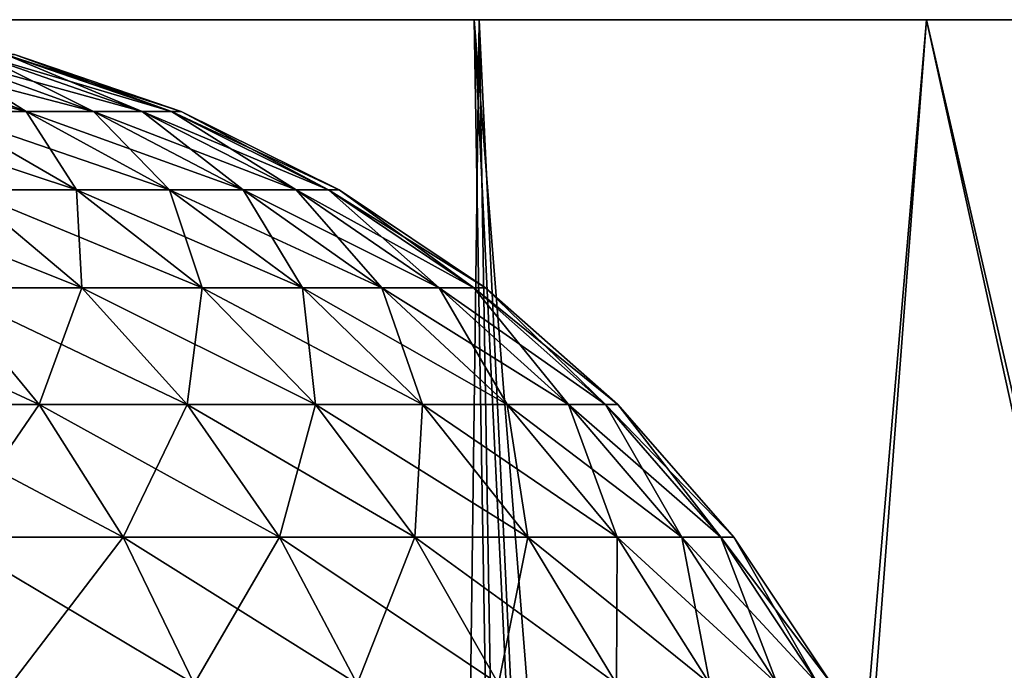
# Model space of a CAD drawing. Header units: millimetres. Extents: x -68 to 68, y 0 to 255.
# Tile 21 of 217: x -56.234 to -54.76, y 29.026 to 30. Entities that reach past the tile are written whole.
import ezdxf

# ---------------------------------------------------------------- set-up
doc = ezdxf.new("R2010")
doc.units = ezdxf.units.MM
doc.header["$LTSCALE"] = 41.718519
for name, color, linetype in [('15', 7, 'CONTINUOUS'), ('2', 7, 'CONTINUOUS'), ('5', 7, 'CONTINUOUS'), ('86', 7, 'CONTINUOUS'), ('88', 7, 'CONTINUOUS'), ('9', 7, 'CONTINUOUS')]:
    doc.layers.add(name, color=color, linetype=linetype)

msp = doc.modelspace()

# ---------------------------------------------------------------- linework, layer by layer
at = {"layer": '15', "color": 252, "linetype": 'Continuous', "true_color": 0x96918c}
for points in [[(-64.5438, 30, -9.5742), (-64.9358, 30, -6.3956), (-42.8, 30, -7.8433), (-64.5438, 30, -9.5742)], [(-42.8, 30, -7.8433), (-64.9358, 30, -6.3956), (-43.1954, 30, -5.2449), (-42.8, 30, -7.8433)], [(-43.1954, 30, -5.2449), (-64.9358, 30, -6.3956), (-58.7367, 30, -4.3658), (-43.1954, 30, -5.2449)], [(-64.9358, 30, 6.3956), (-64.5438, 30, 9.5742), (-42.8, 30, 7.8433), (-64.9358, 30, 6.3956)], [(-43.1954, 30, 5.2449), (-64.9358, 30, 6.3956), (-42.8, 30, 7.8433), (-43.1954, 30, 5.2449)], [(-64.9358, 30, 6.3956), (-43.1954, 30, 5.2449), (-58.2633, 30, 4.3658), (-64.9358, 30, 6.3956)], [(-63.9962, 30, -12.7296), (-64.5438, 30, -9.5742), (-42.2483, 30, -10.4133), (-63.9962, 30, -12.7296)], [(-42.2483, 30, -10.4133), (-64.5438, 30, -9.5742), (-42.8, 30, -7.8433), (-42.2483, 30, -10.4133)], [(-64.5438, 30, 9.5742), (-63.9962, 30, 12.7296), (-42.2483, 30, 10.4133), (-64.5438, 30, 9.5742)], [(-42.8, 30, 7.8433), (-64.5438, 30, 9.5742), (-42.2483, 30, 10.4133), (-42.8, 30, 7.8433)], [(-63.2945, 30, -15.8545), (-63.9962, 30, -12.7296), (-40.6851, 30, -15.4298), (-63.2945, 30, -15.8545)], [(-40.6851, 30, -15.4298), (-63.9962, 30, -12.7296), (-41.5425, 30, -12.9452), (-40.6851, 30, -15.4298)], [(-41.5425, 30, -12.9452), (-63.9962, 30, -12.7296), (-42.2483, 30, -10.4133), (-41.5425, 30, -12.9452)], [(-63.9962, 30, 12.7296), (-63.2945, 30, 15.8545), (-41.5425, 30, 12.9452), (-63.9962, 30, 12.7296)], [(-42.2483, 30, 10.4133), (-63.9962, 30, 12.7296), (-41.5425, 30, 12.9452), (-42.2483, 30, 10.4133)], [(-62.4404, 30, -18.941), (-63.2945, 30, -15.8545), (-39.6792, 30, -17.8582), (-62.4404, 30, -18.941)], [(-39.6792, 30, -17.8582), (-63.2945, 30, -15.8545), (-40.6851, 30, -15.4298), (-39.6792, 30, -17.8582)], [(-63.2945, 30, 15.8545), (-62.4404, 30, 18.941), (-39.6792, 30, 17.8582), (-63.2945, 30, 15.8545)], [(-41.5425, 30, 12.9452), (-63.2945, 30, 15.8545), (-40.6851, 30, 15.4298), (-41.5425, 30, 12.9452)], [(-40.6851, 30, 15.4298), (-63.2945, 30, 15.8545), (-39.6792, 30, 17.8582), (-40.6851, 30, 15.4298)], [(-61.4357, 30, -21.9821), (-62.4404, 30, -18.941), (-38.5286, 30, -20.2214), (-61.4357, 30, -21.9821)], [(-38.5286, 30, -20.2214), (-62.4404, 30, -18.941), (-39.6792, 30, -17.8582), (-38.5286, 30, -20.2214)], [(-62.4404, 30, 18.941), (-61.4357, 30, 21.9821), (-38.5286, 30, 20.2214), (-62.4404, 30, 18.941)], [(-39.6792, 30, 17.8582), (-62.4404, 30, 18.941), (-38.5286, 30, 20.2214), (-39.6792, 30, 17.8582)], [(-60.2832, 30, -24.9701), (-61.4357, 30, -21.9821), (-35.8103, 30, -24.718), (-60.2832, 30, -24.9701)], [(-35.8103, 30, -24.718), (-61.4357, 30, -21.9821), (-37.2374, 30, -22.5107), (-35.8103, 30, -24.718)], [(-37.2374, 30, -22.5107), (-61.4357, 30, -21.9821), (-38.5286, 30, -20.2214), (-37.2374, 30, -22.5107)], [(-61.4357, 30, 21.9821), (-60.2832, 30, 24.9701), (-37.2374, 30, 22.5107), (-61.4357, 30, 21.9821)], [(-38.5286, 30, 20.2214), (-61.4357, 30, 21.9821), (-37.2374, 30, 22.5107), (-38.5286, 30, 20.2214)], [(-58.9853, 30, -27.898), (-60.2832, 30, -24.9701), (-34.2525, 30, -26.8351), (-58.9853, 30, -27.898)], [(-34.2525, 30, -26.8351), (-60.2832, 30, -24.9701), (-35.8103, 30, -24.718), (-34.2525, 30, -26.8351)], [(-60.2832, 30, 24.9701), (-58.9853, 30, 27.898), (-34.2525, 30, 26.8351), (-60.2832, 30, 24.9701)], [(-37.2374, 30, 22.5107), (-60.2832, 30, 24.9701), (-35.8103, 30, 24.718), (-37.2374, 30, 22.5107)], [(-35.8103, 30, 24.718), (-60.2832, 30, 24.9701), (-34.2525, 30, 26.8351), (-35.8103, 30, 24.718)], [(-57.5454, 30, -30.7586), (-58.9853, 30, -27.898), (-32.5697, 30, -28.8543), (-57.5454, 30, -30.7586)], [(-32.5697, 30, -28.8543), (-58.9853, 30, -27.898), (-34.2525, 30, -26.8351), (-32.5697, 30, -28.8543)], [(-58.9853, 30, 27.898), (-57.5454, 30, 30.7586), (-32.5697, 30, 28.8543), (-58.9853, 30, 27.898)], [(-34.2525, 30, 26.8351), (-58.9853, 30, 27.898), (-32.5697, 30, 28.8543), (-34.2525, 30, 26.8351)], [(-58.2633, 30, -4.3658), (-43.1954, 30, -5.2449), (-58.7367, 30, -4.3658), (-58.2633, 30, -4.3658)], [(-58.2633, 30, 4.3658), (-43.1954, 30, 5.2449), (-57.7926, 30, 4.3146), (-58.2633, 30, 4.3658)], [(-57.7926, 30, -4.3146), (-43.1954, 30, -5.2449), (-58.2633, 30, -4.3658), (-57.7926, 30, -4.3146)], [(-43.1954, 30, 5.2449), (-43.4333, 30, 2.6273), (-57.7926, 30, 4.3146), (-43.1954, 30, 5.2449)], [(-57.7926, 30, 4.3146), (-43.4333, 30, 2.6273), (-57.3303, 30, 4.2129), (-57.7926, 30, 4.3146)], [(-57.3303, 30, -4.2129), (-43.1954, 30, -5.2449), (-57.7926, 30, -4.3146), (-57.3303, 30, -4.2129)], [(-55.9668, 30, -33.5452), (-57.5454, 30, -30.7586), (-28.8542, 30, -32.5698), (-55.9668, 30, -33.5452)], [(-28.8542, 30, -32.5698), (-57.5454, 30, -30.7586), (-30.7681, 30, -30.7681), (-28.8542, 30, -32.5698)], [(-30.7681, 30, -30.7681), (-57.5454, 30, -30.7586), (-32.5697, 30, -28.8543), (-30.7681, 30, -30.7681)], [(-57.5454, 30, 30.7586), (-55.9668, 30, 33.5452), (-30.7681, 30, 30.7681), (-57.5454, 30, 30.7586)], [(-32.5697, 30, 28.8543), (-57.5454, 30, 30.7586), (-30.7681, 30, 30.7681), (-32.5697, 30, 28.8543)], [(-57.3303, 30, 4.2129), (-43.4333, 30, 2.6273), (-56.8817, 30, 4.0617), (-57.3303, 30, 4.2129)], [(-56.8817, 30, -4.0617), (-43.1954, 30, -5.2449), (-57.3303, 30, -4.2129), (-56.8817, 30, -4.0617)], [(-56.8817, 30, 4.0617), (-43.4333, 30, 2.6273), (-56.452, 30, 3.8629), (-56.8817, 30, 4.0617)], [(-56.452, 30, -3.8629), (-43.1954, 30, -5.2449), (-56.8817, 30, -4.0617), (-56.452, 30, -3.8629)], [(-56.452, 30, 3.8629), (-43.4333, 30, 2.6273), (-56.0463, 30, 3.6188), (-56.452, 30, 3.8629)], [(-56.0463, 30, -3.6188), (-43.1954, 30, -5.2449), (-56.452, 30, -3.8629), (-56.0463, 30, -3.6188)], [(-56.0463, 30, 3.6188), (-43.4333, 30, 2.6273), (-55.6695, 30, 3.3323), (-56.0463, 30, 3.6188)], [(-55.6695, 30, -3.3323), (-43.1954, 30, -5.2449), (-56.0463, 30, -3.6188), (-55.6695, 30, -3.3323)], [(-54.2534, 30, -36.2509), (-55.9668, 30, -33.5452), (-24.7181, 30, -35.8102), (-54.2534, 30, -36.2509)], [(-24.7181, 30, -35.8102), (-55.9668, 30, -33.5452), (-26.8351, 30, -34.2525), (-24.7181, 30, -35.8102)], [(-26.8351, 30, -34.2525), (-55.9668, 30, -33.5452), (-28.8542, 30, -32.5698), (-26.8351, 30, -34.2525)], [(-55.9668, 30, 33.5452), (-54.2534, 30, 36.2509), (-26.8351, 30, 34.2525), (-55.9668, 30, 33.5452)], [(-30.7681, 30, 30.7681), (-55.9668, 30, 33.5452), (-28.8542, 30, 32.5698), (-30.7681, 30, 30.7681)], [(-28.8542, 30, 32.5698), (-55.9668, 30, 33.5452), (-26.8351, 30, 34.2525), (-28.8542, 30, 32.5698)], [(-55.6695, 30, 3.3323), (-43.4333, 30, 2.6273), (-55.3258, 30, 3.0067), (-55.6695, 30, 3.3323)], [(-55.3258, 30, -3.0067), (-43.1954, 30, -5.2449), (-55.6695, 30, -3.3323), (-55.3258, 30, -3.0067)], [(-55.3258, 30, 3.0067), (-43.4333, 30, 2.6273), (-55.0193, 30, 2.6459), (-55.3258, 30, 3.0067)], [(-55.0193, 30, -2.6459), (-43.1954, 30, -5.2449), (-55.3258, 30, -3.0067), (-55.0193, 30, -2.6459)], [(-55.0193, 30, 2.6459), (-43.4333, 30, 2.6273), (-54.7536, 30, 2.2541), (-55.0193, 30, 2.6459)], [(-43.4333, 30, -2.6273), (-43.1954, 30, -5.2449), (-55.0193, 30, -2.6459), (-43.4333, 30, -2.6273)], [(-54.7536, 30, -2.2541), (-43.4333, 30, -2.6273), (-55.0193, 30, -2.6459), (-54.7536, 30, -2.2541)]]:
    msp.add_3dface(points, dxfattribs=at)
at = {"layer": '2', "color": 7, "linetype": 'Continuous', "true_color": 0xf5f5f5}
for points in [[(-54.8769, 30, 36.6677), (-56.6101, 30, 33.9308), (-57.3414, 30, 35.612), (-54.8769, 30, 36.6677)], [(-55.5538, 30, 38.341), (-54.8769, 30, 36.6677), (-57.3414, 30, 35.612), (-55.5538, 30, 38.341)], [(-56.6101, 30, -33.9308), (-54.8769, 30, -36.6677), (-57.3343, 30, -35.6234), (-56.6101, 30, -33.9308)], [(-57.3343, 30, -35.6234), (-54.8769, 30, -36.6677), (-55.5462, 30, -38.352), (-57.3343, 30, -35.6234)], [(-53.0117, 30, 39.3161), (-54.8769, 30, 36.6677), (-55.5538, 30, 38.341), (-53.0117, 30, 39.3161)], [(-53.6364, 30, 40.9804), (-53.0117, 30, 39.3161), (-55.5538, 30, 38.341), (-53.6364, 30, 40.9804)], [(-54.8769, 30, -36.6677), (-53.0117, 30, -39.3161), (-55.5462, 30, -38.352), (-54.8769, 30, -36.6677)], [(-55.5462, 30, -38.352), (-53.0117, 30, -39.3161), (-53.6283, 30, -40.9909), (-55.5462, 30, -38.352)]]:
    msp.add_3dface(points, dxfattribs=at)
at = {"layer": '5', "color": 7, "linetype": 'Continuous', "true_color": 0xf5f5f5}
for points in [[(-55.5538, 30, 38.341), (-57.3414, 30, 35.612), (-55.0455, 0.2869, 36.7802), (-55.5538, 30, 38.341)], [(-55.0455, 0.2869, 36.7802), (-57.3414, 30, 35.612), (-55.9316, 0.2869, 35.4183), (-55.0455, 0.2869, 36.7802)], [(-55.9316, 0.2869, 35.4183), (-57.3414, 30, 35.612), (-56.7839, 0.2869, 34.035), (-55.9316, 0.2869, 35.4183)], [(-57.3343, 30, -35.6234), (-55.5462, 30, -38.352), (-55.9316, 0.2869, -35.4183), (-57.3343, 30, -35.6234)], [(-56.7839, 0.2869, -34.035), (-57.3343, 30, -35.6234), (-55.9316, 0.2869, -35.4183), (-56.7839, 0.2869, -34.035)], [(-55.9316, 0.2869, -35.4183), (-55.5462, 30, -38.352), (-55.0455, 0.2869, -36.7802), (-55.9316, 0.2869, -35.4183)], [(-53.6364, 30, 40.9804), (-55.5538, 30, 38.341), (-53.1745, 0.2869, 39.4369), (-53.6364, 30, 40.9804)], [(-53.1745, 0.2869, 39.4369), (-55.5538, 30, 38.341), (-54.1263, 0.2869, 38.1201), (-53.1745, 0.2869, 39.4369)], [(-54.1263, 0.2869, 38.1201), (-55.5538, 30, 38.341), (-55.0455, 0.2869, 36.7802), (-54.1263, 0.2869, 38.1201)], [(-55.5462, 30, -38.352), (-53.6283, 30, -40.9909), (-54.1263, 0.2869, -38.1201), (-55.5462, 30, -38.352)], [(-55.0455, 0.2869, -36.7802), (-55.5462, 30, -38.352), (-54.1263, 0.2869, -38.1201), (-55.0455, 0.2869, -36.7802)]]:
    msp.add_3dface(points, dxfattribs=at)
at = {"layer": '86', "linetype": 'Continuous'}
for points in [[(-56.351, 29.8627, 1.293), (-56.2238, 29.8627, 1.0531), (-56.5649, 29.948, 1.1643), (-56.351, 29.8627, 1.293)], [(-56.5649, 29.948, 1.1643), (-56.2238, 29.8627, 1.0531), (-56.4504, 29.948, 0.9483), (-56.5649, 29.948, 1.1643)], [(-56.2238, 29.8627, 1.0531), (-56.1233, 29.8627, 0.8008), (-56.4504, 29.948, 0.9483), (-56.2238, 29.8627, 1.0531)], [(-56.4504, 29.948, 0.9483), (-56.1233, 29.8627, 0.8008), (-56.3599, 29.948, 0.7211), (-56.4504, 29.948, 0.9483)], [(-56.1233, 29.8627, 0.8008), (-56.0506, 29.8627, 0.5391), (-56.3599, 29.948, 0.7211), (-56.1233, 29.8627, 0.8008)], [(-56.3599, 29.948, 0.7211), (-56.0506, 29.8627, 0.5391), (-56.2944, 29.948, 0.4855), (-56.3599, 29.948, 0.7211)], [(-56.0506, 29.8627, 0.5391), (-56.0067, 29.8627, 0.2712), (-56.2944, 29.948, 0.4855), (-56.0506, 29.8627, 0.5391)], [(-56.2944, 29.948, 0.4855), (-56.0067, 29.8627, 0.2712), (-56.2549, 29.948, 0.2442), (-56.2944, 29.948, 0.4855)], [(-56.0067, 29.8627, 0.2712), (-55.992, 29.8627), (-56.2549, 29.948, 0.2442), (-56.0067, 29.8627, 0.2712)], [(-55.992, 29.8627), (-56.2416, 29.948), (-56.2549, 29.948, 0.2442), (-55.992, 29.8627)], [(-56.3152, 29.7456, 1.6608), (-56.1485, 29.7456, 1.4149), (-56.5034, 29.8627, 1.5178), (-56.3152, 29.7456, 1.6608)], [(-56.5034, 29.8627, 1.5178), (-56.1485, 29.7456, 1.4149), (-56.351, 29.8627, 1.293), (-56.5034, 29.8627, 1.5178)], [(-56.1485, 29.7456, 1.4149), (-56.0093, 29.7456, 1.1523), (-56.351, 29.8627, 1.293), (-56.1485, 29.7456, 1.4149)], [(-56.351, 29.8627, 1.293), (-56.0093, 29.7456, 1.1523), (-56.2238, 29.8627, 1.0531), (-56.351, 29.8627, 1.293)], [(-56.0093, 29.7456, 1.1523), (-55.8993, 29.7456, 0.8763), (-56.2238, 29.8627, 1.0531), (-56.0093, 29.7456, 1.1523)], [(-56.2238, 29.8627, 1.0531), (-55.8993, 29.7456, 0.8763), (-56.1233, 29.8627, 0.8008), (-56.2238, 29.8627, 1.0531)], [(-55.8993, 29.7456, 0.8763), (-55.8198, 29.7456, 0.59), (-56.1233, 29.8627, 0.8008), (-55.8993, 29.7456, 0.8763)], [(-56.1233, 29.8627, 0.8008), (-55.8198, 29.7456, 0.59), (-56.0506, 29.8627, 0.5391), (-56.1233, 29.8627, 0.8008)], [(-55.8198, 29.7456, 0.59), (-55.7717, 29.7456, 0.2967), (-56.0506, 29.8627, 0.5391), (-55.8198, 29.7456, 0.59)], [(-56.0506, 29.8627, 0.5391), (-55.7717, 29.7456, 0.2967), (-56.0067, 29.8627, 0.2712), (-56.0506, 29.8627, 0.5391)], [(-55.7717, 29.7456, 0.2967), (-55.7556, 29.7456), (-56.0067, 29.8627, 0.2712), (-55.7717, 29.7456, 0.2967)], [(-55.7556, 29.7456), (-55.992, 29.8627), (-56.0067, 29.8627, 0.2712), (-55.7556, 29.7456)], [(-56.3486, 29.5986, 2.038), (-56.1408, 29.5986, 1.7934), (-56.5076, 29.7456, 1.8873), (-56.3486, 29.5986, 2.038)], [(-56.5076, 29.7456, 1.8873), (-56.1408, 29.5986, 1.7934), (-56.3152, 29.7456, 1.6608), (-56.5076, 29.7456, 1.8873)], [(-56.1408, 29.5986, 1.7934), (-55.9608, 29.5986, 1.5278), (-56.3152, 29.7456, 1.6608), (-56.1408, 29.5986, 1.7934)], [(-56.3152, 29.7456, 1.6608), (-55.9608, 29.5986, 1.5278), (-56.1485, 29.7456, 1.4149), (-56.3152, 29.7456, 1.6608)], [(-55.9608, 29.5986, 1.5278), (-55.8105, 29.5986, 1.2443), (-56.1485, 29.7456, 1.4149), (-55.9608, 29.5986, 1.5278)], [(-56.1485, 29.7456, 1.4149), (-55.8105, 29.5986, 1.2443), (-56.0093, 29.7456, 1.1523), (-56.1485, 29.7456, 1.4149)], [(-55.8105, 29.5986, 1.2443), (-55.6917, 29.5986, 0.9462), (-56.0093, 29.7456, 1.1523), (-55.8105, 29.5986, 1.2443)], [(-56.0093, 29.7456, 1.1523), (-55.6917, 29.5986, 0.9462), (-55.8993, 29.7456, 0.8763), (-56.0093, 29.7456, 1.1523)], [(-55.6917, 29.5986, 0.9462), (-55.6058, 29.5986, 0.6371), (-55.8993, 29.7456, 0.8763), (-55.6917, 29.5986, 0.9462)], [(-55.8993, 29.7456, 0.8763), (-55.6058, 29.5986, 0.6371), (-55.8198, 29.7456, 0.59), (-55.8993, 29.7456, 0.8763)], [(-55.6058, 29.5986, 0.6371), (-55.5539, 29.5986, 0.3204), (-55.8198, 29.7456, 0.59), (-55.6058, 29.5986, 0.6371)], [(-55.8198, 29.7456, 0.59), (-55.5539, 29.5986, 0.3204), (-55.7717, 29.7456, 0.2967), (-55.8198, 29.7456, 0.59)], [(-55.5539, 29.5986, 0.3204), (-55.5366, 29.5986), (-55.7717, 29.7456, 0.2967), (-55.5539, 29.5986, 0.3204)], [(-55.5366, 29.5986), (-55.7556, 29.7456), (-55.7717, 29.7456, 0.2967), (-55.5366, 29.5986)], [(-56.4533, 29.4244, 2.4096), (-56.2048, 29.4244, 2.1741), (-56.5815, 29.5986, 2.2586), (-56.4533, 29.4244, 2.4096)], [(-56.5815, 29.5986, 2.2586), (-56.2048, 29.4244, 2.1741), (-56.3486, 29.5986, 2.038), (-56.5815, 29.5986, 2.2586)], [(-56.2048, 29.4244, 2.1741), (-55.9832, 29.4244, 1.9132), (-56.3486, 29.5986, 2.038), (-56.2048, 29.4244, 2.1741)], [(-56.3486, 29.5986, 2.038), (-55.9832, 29.4244, 1.9132), (-56.1408, 29.5986, 1.7934), (-56.3486, 29.5986, 2.038)], [(-55.9832, 29.4244, 1.9132), (-55.7911, 29.4244, 1.6299), (-56.1408, 29.5986, 1.7934), (-55.9832, 29.4244, 1.9132)], [(-56.1408, 29.5986, 1.7934), (-55.7911, 29.4244, 1.6299), (-55.9608, 29.5986, 1.5278), (-56.1408, 29.5986, 1.7934)], [(-55.7911, 29.4244, 1.6299), (-55.6307, 29.4244, 1.3275), (-55.9608, 29.5986, 1.5278), (-55.7911, 29.4244, 1.6299)], [(-55.9608, 29.5986, 1.5278), (-55.6307, 29.4244, 1.3275), (-55.8105, 29.5986, 1.2443), (-55.9608, 29.5986, 1.5278)], [(-55.6307, 29.4244, 1.3275), (-55.504, 29.4244, 1.0095), (-55.8105, 29.5986, 1.2443), (-55.6307, 29.4244, 1.3275)], [(-55.8105, 29.5986, 1.2443), (-55.504, 29.4244, 1.0095), (-55.6917, 29.5986, 0.9462), (-55.8105, 29.5986, 1.2443)], [(-55.504, 29.4244, 1.0095), (-55.4124, 29.4244, 0.6796), (-55.6917, 29.5986, 0.9462), (-55.504, 29.4244, 1.0095)], [(-55.6917, 29.5986, 0.9462), (-55.4124, 29.4244, 0.6796), (-55.6058, 29.5986, 0.6371), (-55.6917, 29.5986, 0.9462)], [(-55.4124, 29.4244, 0.6796), (-55.3571, 29.4244, 0.3418), (-55.6058, 29.5986, 0.6371), (-55.4124, 29.4244, 0.6796)], [(-55.6058, 29.5986, 0.6371), (-55.3571, 29.4244, 0.3418), (-55.5539, 29.5986, 0.3204), (-55.6058, 29.5986, 0.6371)], [(-55.3571, 29.4244, 0.3418), (-55.3385, 29.4244), (-55.5539, 29.5986, 0.3204), (-55.3571, 29.4244, 0.3418)], [(-55.3385, 29.4244), (-55.5366, 29.5986), (-55.5539, 29.5986, 0.3204), (-55.3385, 29.4244)], [(-56.3409, 29.2257, 2.5419), (-56.0788, 29.2257, 2.2935), (-56.4533, 29.4244, 2.4096), (-56.3409, 29.2257, 2.5419)], [(-56.4533, 29.4244, 2.4096), (-56.0788, 29.2257, 2.2935), (-56.2048, 29.4244, 2.1741), (-56.4533, 29.4244, 2.4096)], [(-56.0788, 29.2257, 2.2935), (-55.845, 29.2257, 2.0183), (-56.2048, 29.4244, 2.1741), (-56.0788, 29.2257, 2.2935)], [(-56.2048, 29.4244, 2.1741), (-55.845, 29.2257, 2.0183), (-55.9832, 29.4244, 1.9132), (-56.2048, 29.4244, 2.1741)], [(-55.845, 29.2257, 2.0183), (-55.6423, 29.2257, 1.7194), (-55.9832, 29.4244, 1.9132), (-55.845, 29.2257, 2.0183)], [(-55.9832, 29.4244, 1.9132), (-55.6423, 29.2257, 1.7194), (-55.7911, 29.4244, 1.6299), (-55.9832, 29.4244, 1.9132)], [(-55.6423, 29.2257, 1.7194), (-55.4732, 29.2257, 1.4004), (-55.7911, 29.4244, 1.6299), (-55.6423, 29.2257, 1.7194)], [(-55.7911, 29.4244, 1.6299), (-55.4732, 29.2257, 1.4004), (-55.6307, 29.4244, 1.3275), (-55.7911, 29.4244, 1.6299)], [(-55.4732, 29.2257, 1.4004), (-55.3395, 29.2257, 1.0649), (-55.6307, 29.4244, 1.3275), (-55.4732, 29.2257, 1.4004)], [(-55.6307, 29.4244, 1.3275), (-55.3395, 29.2257, 1.0649), (-55.504, 29.4244, 1.0095), (-55.6307, 29.4244, 1.3275)], [(-55.3395, 29.2257, 1.0649), (-55.2429, 29.2257, 0.7169), (-55.504, 29.4244, 1.0095), (-55.3395, 29.2257, 1.0649)], [(-55.504, 29.4244, 1.0095), (-55.2429, 29.2257, 0.7169), (-55.4124, 29.4244, 0.6796), (-55.504, 29.4244, 1.0095)], [(-55.2429, 29.2257, 0.7169), (-55.1845, 29.2257, 0.3606), (-55.4124, 29.4244, 0.6796), (-55.2429, 29.2257, 0.7169)], [(-55.4124, 29.4244, 0.6796), (-55.1845, 29.2257, 0.3606), (-55.3571, 29.4244, 0.3418), (-55.4124, 29.4244, 0.6796)], [(-55.1845, 29.2257, 0.3606), (-55.1649, 29.2257), (-55.3571, 29.4244, 0.3418), (-55.1845, 29.2257, 0.3606)], [(-55.1649, 29.2257), (-55.3385, 29.4244), (-55.3571, 29.4244, 0.3418), (-55.1649, 29.2257)], [(-56.2463, 29.0061, 2.6533), (-55.9726, 29.0061, 2.3941), (-56.3409, 29.2257, 2.5419), (-56.2463, 29.0061, 2.6533)], [(-56.3409, 29.2257, 2.5419), (-55.9726, 29.0061, 2.3941), (-56.0788, 29.2257, 2.2935), (-56.3409, 29.2257, 2.5419)], [(-55.9726, 29.0061, 2.3941), (-55.7286, 29.0061, 2.1068), (-56.0788, 29.2257, 2.2935), (-55.9726, 29.0061, 2.3941)], [(-56.0788, 29.2257, 2.2935), (-55.7286, 29.0061, 2.1068), (-55.845, 29.2257, 2.0183), (-56.0788, 29.2257, 2.2935)], [(-55.7286, 29.0061, 2.1068), (-55.5171, 29.0061, 1.7948), (-55.845, 29.2257, 2.0183), (-55.7286, 29.0061, 2.1068)], [(-55.845, 29.2257, 2.0183), (-55.5171, 29.0061, 1.7948), (-55.6423, 29.2257, 1.7194), (-55.845, 29.2257, 2.0183)], [(-55.5171, 29.0061, 1.7948), (-55.3405, 29.0061, 1.4617), (-55.6423, 29.2257, 1.7194), (-55.5171, 29.0061, 1.7948)], [(-55.6423, 29.2257, 1.7194), (-55.3405, 29.0061, 1.4617), (-55.4732, 29.2257, 1.4004), (-55.6423, 29.2257, 1.7194)], [(-55.3405, 29.0061, 1.4617), (-55.201, 29.0061, 1.1116), (-55.4732, 29.2257, 1.4004), (-55.3405, 29.0061, 1.4617)], [(-55.4732, 29.2257, 1.4004), (-55.201, 29.0061, 1.1116), (-55.3395, 29.2257, 1.0649), (-55.4732, 29.2257, 1.4004)], [(-55.201, 29.0061, 1.1116), (-55.1001, 29.0061, 0.7484), (-55.3395, 29.2257, 1.0649), (-55.201, 29.0061, 1.1116)], [(-55.3395, 29.2257, 1.0649), (-55.1001, 29.0061, 0.7484), (-55.2429, 29.2257, 0.7169), (-55.3395, 29.2257, 1.0649)], [(-55.1001, 29.0061, 0.7484), (-55.0391, 29.0061, 0.3764), (-55.2429, 29.2257, 0.7169), (-55.1001, 29.0061, 0.7484)], [(-55.2429, 29.2257, 0.7169), (-55.0391, 29.0061, 0.3764), (-55.1845, 29.2257, 0.3606), (-55.2429, 29.2257, 0.7169)], [(-55.0391, 29.0061, 0.3764), (-55.0187, 29.0061), (-55.1845, 29.2257, 0.3606), (-55.0391, 29.0061, 0.3764)], [(-55.0187, 29.0061), (-55.1649, 29.2257), (-55.1845, 29.2257, 0.3606), (-55.0187, 29.0061)]]:
    msp.add_3dface(points, dxfattribs=at)
at = {"layer": '88', "linetype": 'Continuous'}
for points in [[(-56.2238, 29.8627, -1.0531), (-56.351, 29.8627, -1.293), (-56.4504, 29.948, -0.9483), (-56.2238, 29.8627, -1.0531)], [(-56.3599, 29.948, -0.7211), (-56.2238, 29.8627, -1.0531), (-56.4504, 29.948, -0.9483), (-56.3599, 29.948, -0.7211)], [(-56.1233, 29.8627, -0.8008), (-56.2238, 29.8627, -1.0531), (-56.3599, 29.948, -0.7211), (-56.1233, 29.8627, -0.8008)], [(-56.2944, 29.948, -0.4855), (-56.1233, 29.8627, -0.8008), (-56.3599, 29.948, -0.7211), (-56.2944, 29.948, -0.4855)], [(-56.0506, 29.8627, -0.5391), (-56.1233, 29.8627, -0.8008), (-56.2944, 29.948, -0.4855), (-56.0506, 29.8627, -0.5391)], [(-56.2549, 29.948, -0.2442), (-56.0506, 29.8627, -0.5391), (-56.2944, 29.948, -0.4855), (-56.2549, 29.948, -0.2442)], [(-56.2416, 29.948), (-56.0067, 29.8627, -0.2712), (-56.2549, 29.948, -0.2442), (-56.2416, 29.948)], [(-56.0067, 29.8627, -0.2712), (-56.0506, 29.8627, -0.5391), (-56.2549, 29.948, -0.2442), (-56.0067, 29.8627, -0.2712)], [(-56.2416, 29.948), (-55.992, 29.8627), (-56.0067, 29.8627, -0.2712), (-56.2416, 29.948)], [(-56.1485, 29.7456, -1.4149), (-56.3152, 29.7456, -1.6608), (-56.351, 29.8627, -1.293), (-56.1485, 29.7456, -1.4149)], [(-56.2238, 29.8627, -1.0531), (-56.1485, 29.7456, -1.4149), (-56.351, 29.8627, -1.293), (-56.2238, 29.8627, -1.0531)], [(-56.0093, 29.7456, -1.1523), (-56.1485, 29.7456, -1.4149), (-56.2238, 29.8627, -1.0531), (-56.0093, 29.7456, -1.1523)], [(-56.1233, 29.8627, -0.8008), (-56.0093, 29.7456, -1.1523), (-56.2238, 29.8627, -1.0531), (-56.1233, 29.8627, -0.8008)], [(-55.8993, 29.7456, -0.8763), (-56.0093, 29.7456, -1.1523), (-56.1233, 29.8627, -0.8008), (-55.8993, 29.7456, -0.8763)], [(-56.0506, 29.8627, -0.5391), (-55.8993, 29.7456, -0.8763), (-56.1233, 29.8627, -0.8008), (-56.0506, 29.8627, -0.5391)], [(-55.8198, 29.7456, -0.59), (-55.8993, 29.7456, -0.8763), (-56.0506, 29.8627, -0.5391), (-55.8198, 29.7456, -0.59)], [(-56.0067, 29.8627, -0.2712), (-55.8198, 29.7456, -0.59), (-56.0506, 29.8627, -0.5391), (-56.0067, 29.8627, -0.2712)], [(-55.992, 29.8627), (-55.7717, 29.7456, -0.2967), (-56.0067, 29.8627, -0.2712), (-55.992, 29.8627)], [(-55.7717, 29.7456, -0.2967), (-55.8198, 29.7456, -0.59), (-56.0067, 29.8627, -0.2712), (-55.7717, 29.7456, -0.2967)], [(-55.992, 29.8627), (-55.7556, 29.7456), (-55.7717, 29.7456, -0.2967), (-55.992, 29.8627)], [(-56.1408, 29.5986, -1.7934), (-56.3486, 29.5986, -2.038), (-56.3152, 29.7456, -1.6608), (-56.1408, 29.5986, -1.7934)], [(-56.1485, 29.7456, -1.4149), (-56.1408, 29.5986, -1.7934), (-56.3152, 29.7456, -1.6608), (-56.1485, 29.7456, -1.4149)], [(-55.9608, 29.5986, -1.5278), (-56.1408, 29.5986, -1.7934), (-56.1485, 29.7456, -1.4149), (-55.9608, 29.5986, -1.5278)], [(-56.0093, 29.7456, -1.1523), (-55.9608, 29.5986, -1.5278), (-56.1485, 29.7456, -1.4149), (-56.0093, 29.7456, -1.1523)], [(-55.8105, 29.5986, -1.2443), (-55.9608, 29.5986, -1.5278), (-56.0093, 29.7456, -1.1523), (-55.8105, 29.5986, -1.2443)], [(-55.8993, 29.7456, -0.8763), (-55.8105, 29.5986, -1.2443), (-56.0093, 29.7456, -1.1523), (-55.8993, 29.7456, -0.8763)], [(-55.6917, 29.5986, -0.9462), (-55.8105, 29.5986, -1.2443), (-55.8993, 29.7456, -0.8763), (-55.6917, 29.5986, -0.9462)], [(-55.8198, 29.7456, -0.59), (-55.6917, 29.5986, -0.9462), (-55.8993, 29.7456, -0.8763), (-55.8198, 29.7456, -0.59)], [(-55.6058, 29.5986, -0.6371), (-55.6917, 29.5986, -0.9462), (-55.8198, 29.7456, -0.59), (-55.6058, 29.5986, -0.6371)], [(-55.7717, 29.7456, -0.2967), (-55.6058, 29.5986, -0.6371), (-55.8198, 29.7456, -0.59), (-55.7717, 29.7456, -0.2967)], [(-55.7556, 29.7456), (-55.5539, 29.5986, -0.3204), (-55.7717, 29.7456, -0.2967), (-55.7556, 29.7456)], [(-55.5539, 29.5986, -0.3204), (-55.6058, 29.5986, -0.6371), (-55.7717, 29.7456, -0.2967), (-55.5539, 29.5986, -0.3204)], [(-55.7556, 29.7456), (-55.5366, 29.5986), (-55.5539, 29.5986, -0.3204), (-55.7556, 29.7456)], [(-56.2048, 29.4244, -2.1741), (-56.4533, 29.4244, -2.4096), (-56.3486, 29.5986, -2.038), (-56.2048, 29.4244, -2.1741)], [(-56.1408, 29.5986, -1.7934), (-56.2048, 29.4244, -2.1741), (-56.3486, 29.5986, -2.038), (-56.1408, 29.5986, -1.7934)], [(-55.9832, 29.4244, -1.9132), (-56.2048, 29.4244, -2.1741), (-56.1408, 29.5986, -1.7934), (-55.9832, 29.4244, -1.9132)], [(-55.9608, 29.5986, -1.5278), (-55.9832, 29.4244, -1.9132), (-56.1408, 29.5986, -1.7934), (-55.9608, 29.5986, -1.5278)], [(-55.7911, 29.4244, -1.6299), (-55.9832, 29.4244, -1.9132), (-55.9608, 29.5986, -1.5278), (-55.7911, 29.4244, -1.6299)], [(-55.8105, 29.5986, -1.2443), (-55.7911, 29.4244, -1.6299), (-55.9608, 29.5986, -1.5278), (-55.8105, 29.5986, -1.2443)], [(-55.6307, 29.4244, -1.3275), (-55.7911, 29.4244, -1.6299), (-55.8105, 29.5986, -1.2443), (-55.6307, 29.4244, -1.3275)], [(-55.6917, 29.5986, -0.9462), (-55.6307, 29.4244, -1.3275), (-55.8105, 29.5986, -1.2443), (-55.6917, 29.5986, -0.9462)], [(-55.504, 29.4244, -1.0095), (-55.6307, 29.4244, -1.3275), (-55.6917, 29.5986, -0.9462), (-55.504, 29.4244, -1.0095)], [(-55.6058, 29.5986, -0.6371), (-55.504, 29.4244, -1.0095), (-55.6917, 29.5986, -0.9462), (-55.6058, 29.5986, -0.6371)], [(-55.4124, 29.4244, -0.6796), (-55.504, 29.4244, -1.0095), (-55.6058, 29.5986, -0.6371), (-55.4124, 29.4244, -0.6796)], [(-55.5539, 29.5986, -0.3204), (-55.4124, 29.4244, -0.6796), (-55.6058, 29.5986, -0.6371), (-55.5539, 29.5986, -0.3204)], [(-55.5366, 29.5986), (-55.3571, 29.4244, -0.3418), (-55.5539, 29.5986, -0.3204), (-55.5366, 29.5986)], [(-55.3571, 29.4244, -0.3418), (-55.4124, 29.4244, -0.6796), (-55.5539, 29.5986, -0.3204), (-55.3571, 29.4244, -0.3418)], [(-55.5366, 29.5986), (-55.3385, 29.4244), (-55.3571, 29.4244, -0.3418), (-55.5366, 29.5986)], [(-56.2048, 29.4244, -2.1741), (-56.3409, 29.2257, -2.5419), (-56.4533, 29.4244, -2.4096), (-56.2048, 29.4244, -2.1741)], [(-56.0788, 29.2257, -2.2935), (-56.3409, 29.2257, -2.5419), (-56.2048, 29.4244, -2.1741), (-56.0788, 29.2257, -2.2935)], [(-55.9832, 29.4244, -1.9132), (-56.0788, 29.2257, -2.2935), (-56.2048, 29.4244, -2.1741), (-55.9832, 29.4244, -1.9132)], [(-55.845, 29.2257, -2.0183), (-56.0788, 29.2257, -2.2935), (-55.9832, 29.4244, -1.9132), (-55.845, 29.2257, -2.0183)], [(-55.7911, 29.4244, -1.6299), (-55.845, 29.2257, -2.0183), (-55.9832, 29.4244, -1.9132), (-55.7911, 29.4244, -1.6299)], [(-55.6423, 29.2257, -1.7194), (-55.845, 29.2257, -2.0183), (-55.7911, 29.4244, -1.6299), (-55.6423, 29.2257, -1.7194)], [(-55.6307, 29.4244, -1.3275), (-55.6423, 29.2257, -1.7194), (-55.7911, 29.4244, -1.6299), (-55.6307, 29.4244, -1.3275)], [(-55.4732, 29.2257, -1.4004), (-55.6423, 29.2257, -1.7194), (-55.6307, 29.4244, -1.3275), (-55.4732, 29.2257, -1.4004)], [(-55.504, 29.4244, -1.0095), (-55.4732, 29.2257, -1.4004), (-55.6307, 29.4244, -1.3275), (-55.504, 29.4244, -1.0095)], [(-55.3395, 29.2257, -1.0649), (-55.4732, 29.2257, -1.4004), (-55.504, 29.4244, -1.0095), (-55.3395, 29.2257, -1.0649)], [(-55.4124, 29.4244, -0.6796), (-55.3395, 29.2257, -1.0649), (-55.504, 29.4244, -1.0095), (-55.4124, 29.4244, -0.6796)], [(-55.2429, 29.2257, -0.7169), (-55.3395, 29.2257, -1.0649), (-55.4124, 29.4244, -0.6796), (-55.2429, 29.2257, -0.7169)], [(-55.3571, 29.4244, -0.3418), (-55.2429, 29.2257, -0.7169), (-55.4124, 29.4244, -0.6796), (-55.3571, 29.4244, -0.3418)], [(-55.3385, 29.4244), (-55.1845, 29.2257, -0.3606), (-55.3571, 29.4244, -0.3418), (-55.3385, 29.4244)], [(-55.1845, 29.2257, -0.3606), (-55.2429, 29.2257, -0.7169), (-55.3571, 29.4244, -0.3418), (-55.1845, 29.2257, -0.3606)], [(-55.3385, 29.4244), (-55.1649, 29.2257), (-55.1845, 29.2257, -0.3606), (-55.3385, 29.4244)], [(-56.0788, 29.2257, -2.2935), (-56.2463, 29.0061, -2.6533), (-56.3409, 29.2257, -2.5419), (-56.0788, 29.2257, -2.2935)], [(-55.9726, 29.0061, -2.3941), (-56.2463, 29.0061, -2.6533), (-56.0788, 29.2257, -2.2935), (-55.9726, 29.0061, -2.3941)], [(-55.845, 29.2257, -2.0183), (-55.9726, 29.0061, -2.3941), (-56.0788, 29.2257, -2.2935), (-55.845, 29.2257, -2.0183)], [(-55.7286, 29.0061, -2.1068), (-55.9726, 29.0061, -2.3941), (-55.845, 29.2257, -2.0183), (-55.7286, 29.0061, -2.1068)], [(-55.6423, 29.2257, -1.7194), (-55.7286, 29.0061, -2.1068), (-55.845, 29.2257, -2.0183), (-55.6423, 29.2257, -1.7194)], [(-55.5171, 29.0061, -1.7948), (-55.7286, 29.0061, -2.1068), (-55.6423, 29.2257, -1.7194), (-55.5171, 29.0061, -1.7948)], [(-55.4732, 29.2257, -1.4004), (-55.5171, 29.0061, -1.7948), (-55.6423, 29.2257, -1.7194), (-55.4732, 29.2257, -1.4004)], [(-55.3405, 29.0061, -1.4617), (-55.5171, 29.0061, -1.7948), (-55.4732, 29.2257, -1.4004), (-55.3405, 29.0061, -1.4617)], [(-55.3395, 29.2257, -1.0649), (-55.3405, 29.0061, -1.4617), (-55.4732, 29.2257, -1.4004), (-55.3395, 29.2257, -1.0649)], [(-55.201, 29.0061, -1.1116), (-55.3405, 29.0061, -1.4617), (-55.3395, 29.2257, -1.0649), (-55.201, 29.0061, -1.1116)], [(-55.2429, 29.2257, -0.7169), (-55.201, 29.0061, -1.1116), (-55.3395, 29.2257, -1.0649), (-55.2429, 29.2257, -0.7169)], [(-55.1001, 29.0061, -0.7484), (-55.201, 29.0061, -1.1116), (-55.2429, 29.2257, -0.7169), (-55.1001, 29.0061, -0.7484)], [(-55.1845, 29.2257, -0.3606), (-55.1001, 29.0061, -0.7484), (-55.2429, 29.2257, -0.7169), (-55.1845, 29.2257, -0.3606)], [(-55.1649, 29.2257), (-55.0391, 29.0061, -0.3764), (-55.1845, 29.2257, -0.3606), (-55.1649, 29.2257)], [(-55.0391, 29.0061, -0.3764), (-55.1001, 29.0061, -0.7484), (-55.1845, 29.2257, -0.3606), (-55.0391, 29.0061, -0.3764)], [(-55.1649, 29.2257), (-55.0187, 29.0061), (-55.0391, 29.0061, -0.3764), (-55.1649, 29.2257)]]:
    msp.add_3dface(points, dxfattribs=at)
at = {"layer": '9', "color": 7, "linetype": 'Continuous', "true_color": 0xf5f5f5}
for points in [[(-55.3657, 24.2869, -35.4651), (-56.6101, 30, -33.9308), (-56.9856, 24.2869, -32.7991), (-55.3657, 24.2869, -35.4651)], [(-56.9425, 24.2869, 32.8739), (-56.6101, 30, 33.9308), (-55.3139, 24.2869, 35.5459), (-56.9425, 24.2869, 32.8739)], [(-54.8769, 30, -36.6677), (-56.6101, 30, -33.9308), (-55.3657, 24.2869, -35.4651), (-54.8769, 30, -36.6677)], [(-56.6101, 30, 33.9308), (-54.8769, 30, 36.6677), (-55.3139, 24.2869, 35.5459), (-56.6101, 30, 33.9308)], [(-53.6212, 24.2869, -38.0514), (-54.8769, 30, -36.6677), (-55.3657, 24.2869, -35.4651), (-53.6212, 24.2869, -38.0514)], [(-55.3139, 24.2869, 35.5459), (-54.8769, 30, 36.6677), (-53.56, 24.2869, 38.1374), (-55.3139, 24.2869, 35.5459)], [(-53.0117, 30, -39.3161), (-54.8769, 30, -36.6677), (-53.6212, 24.2869, -38.0514), (-53.0117, 30, -39.3161)], [(-54.8769, 30, 36.6677), (-53.0117, 30, 39.3161), (-53.56, 24.2869, 38.1374), (-54.8769, 30, 36.6677)]]:
    msp.add_3dface(points, dxfattribs=at)

doc.saveas('drawing.dxf')
